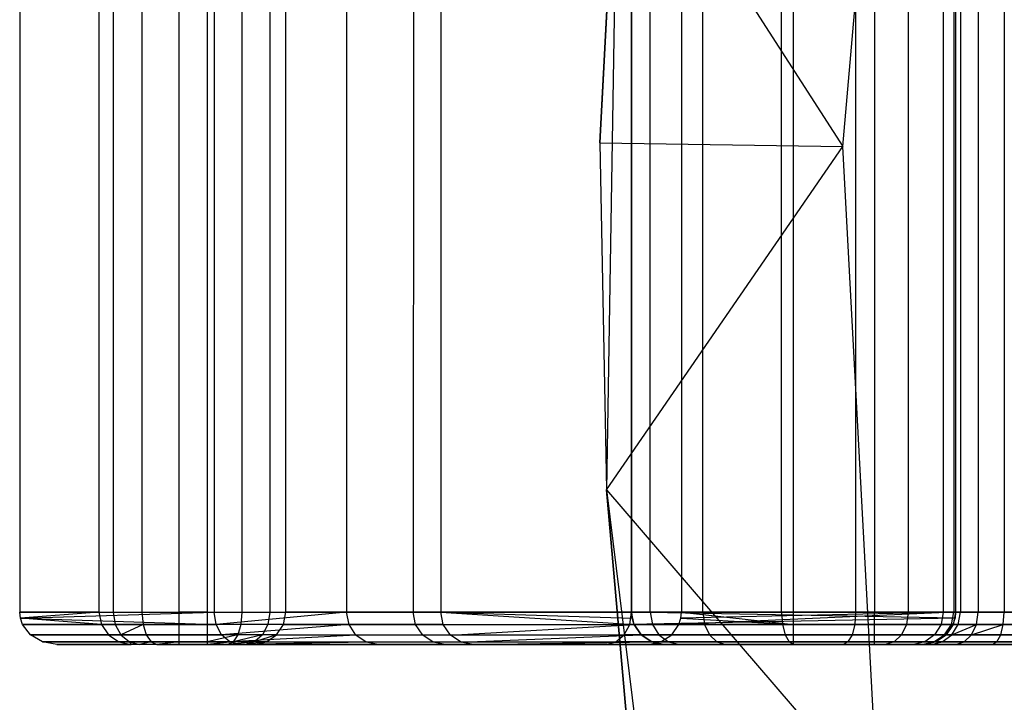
# Model space of a CAD drawing. Extents: x -3.43 to 3.43, y -2.81 to 3.33.
# Tile 5 of 36: x -3.43 to -2.82, y -0.04 to 0.38. Entities that reach past the tile are written whole.
import ezdxf

# ---------------------------------------------------------------- set-up
doc = ezdxf.new("R2010")
doc.units = 0
doc.header["$LTSCALE"] = 2.54
doc.layers.get('0').update_dxf_attribs({"color": 13, "linetype": 'CONTINUOUS'})

# ---------------------------------------------------------------- blocks, each defined once
blk = doc.blocks.new('MSR-DOWNLIGHT_PM_STL_4')
at = {"color": 0}
for p, q in [((-2.89304, 0.17882, 0.105), (-2.85804, 0.58469, 0.105)), ((-2.89304, 0.17882, 0.105), (-2.85804, 0.58469, 0.105)), ((-3.03207, 0.39525, 0.255), (-3.04302, 0.18125, 0.255)), ((-3.04302, 0.18125, 0.255), (-3.03207, 0.39525, 3.505)), ((-3.04302, 0.18125, 0.255), (-3.03207, 0.39525, 3.505)), ((-3.03207, 0.39525, 0.255), (-3.04302, 0.18125, 0.255)), ((-3.03207, 0.39525, 3.505), (-3.03901, -0.033, 3.505)), ((-3.03207, 0.39525, 3.505), (-3.03901, -0.033, 3.505)), ((-3.03207, 0.39525, 0.255), (-2.89304, 0.17882, 0.105)), ((-3.03207, 0.39525, 0.255), (-2.89304, 0.17882, 0.105)), ((-3.40119, 0.39151, 0.955), (-3.40119, -0.10849, 0.955)), ((-3.40119, 0.39151, 0.955), (-3.40119, -0.10849, 0.955)), ((-3.35226, 0.39151, 0.59821), (-3.35226, -0.10849, 0.59821)), ((-3.35226, 0.39151, 0.59821), (-3.35226, -0.10849, 0.59821)), ((-3.34357, 0.39151, 0.57617), (-3.34357, -0.10849, 0.57617)), ((-3.34357, 0.39151, 0.57617), (-3.34357, -0.10849, 0.57617)), ((-3.32573, 0.39151, 0.56061), (-3.32573, -0.10849, 0.56061)), ((-3.32573, 0.39151, 0.56061), (-3.32573, -0.10849, 0.56061)), ((-3.30272, -0.10849, 0.555), (-3.30272, 0.39151, 0.555)), ((-3.30272, -0.10849, 0.555), (-3.30272, 0.39151, 0.555)), ((-3.28546, 0.39151, 0.555), (-3.28546, -0.10849, 0.555)), ((-3.28546, 0.39151, 0.555), (-3.28546, -0.10849, 0.555)), ((-3.28119, 0.39151, 0.955), (-3.28119, -0.10849, 0.955)), ((-3.28119, 0.39151, 0.955), (-3.28119, -0.10849, 0.955)), ((-3.26404, 0.39151, 0.55982), (-3.26404, -0.10849, 0.55982)), ((-3.26404, 0.39151, 0.55982), (-3.26404, -0.10849, 0.55982)), ((-3.24675, 0.39151, 0.57335), (-3.24675, -0.10849, 0.57335)), ((-3.24675, 0.39151, 0.57335), (-3.24675, -0.10849, 0.57335)), ((-3.23692, -0.10849, 0.59298), (-3.23692, 0.39151, 0.59298)), ((-3.23692, -0.10849, 0.59298), (-3.23692, 0.39151, 0.59298)), ((-3.19937, 0.39151, 1.28537), (-3.19937, -0.10849, 1.28537)), ((-3.19937, 0.39151, 1.28537), (-3.19937, -0.10849, 1.28537)), ((-3.15812, 0.39151, 1.50284), (-3.15831, -0.10849, 1.50147)), ((-3.15812, 0.39151, 1.50284), (-3.15831, -0.10849, 1.50147)), ((-3.14122, 0.39151, 1.72076), (-3.14122, -0.10849, 1.72076)), ((-3.14122, 0.39151, 1.72076), (-3.14122, -0.10849, 1.72076)), ((-3.02346, -0.10849, 9.155), (-3.02346, 0.39151, 9.155)), ((-3.02346, -0.10849, 9.155), (-3.02346, 0.39151, 9.155)), ((-3.02342, -0.10849, 9.105), (-3.02342, 0.39151, 9.105)), ((-3.02342, 0.39151, 1.455), (-3.02342, -0.10849, 1.455)), ((-3.02342, 0.39151, 1.455), (-3.02342, -0.10849, 1.455)), ((-3.02342, -0.10849, 9.105), (-3.02342, 0.39151, 9.105)), ((-3.01205, -0.10849, 9.2124), (-3.01205, 0.39151, 9.2124)), ((-3.01205, -0.10849, 9.2124), (-3.01205, 0.39151, 9.2124)), ((-2.99268, 0.39151, 1.655), (-2.99268, -0.10849, 1.655)), ((-2.99268, 0.39151, 1.655), (-2.99268, -0.10849, 1.655)), ((-2.97953, -0.10849, 9.26107), (-2.97953, 0.39151, 9.26107)), ((-2.97953, -0.10849, 9.26107), (-2.97953, 0.39151, 9.26107)), ((-2.93087, -0.10849, 9.29358), (-2.93087, 0.39151, 9.29358)), ((-2.93087, -0.10849, 9.29358), (-2.93087, 0.39151, 9.29358)), ((-2.92342, -0.10849, 1.655), (-2.92342, 0.39151, 1.655)), ((-2.92342, -0.10849, 1.655), (-2.92342, 0.39151, 1.655)), ((-2.88516, 0.39151, 1.64739), (-2.88516, -0.10849, 1.64739)), ((-2.88516, 0.39151, 1.64739), (-2.88516, -0.10849, 1.64739)), ((-2.87346, 0.39151, 9.305), (-2.87346, -0.10849, 9.305)), ((-2.87346, 0.39151, 9.305), (-2.87346, -0.10849, 9.305)), ((-2.85271, 0.39151, 1.62571), (-2.85271, -0.10849, 1.62571)), ((-2.85271, 0.39151, 1.62571), (-2.85271, -0.10849, 1.62571)), ((-2.83104, 0.39151, 1.59327), (-2.83104, -0.10849, 1.59327)), ((-2.83104, 0.39151, 1.59327), (-2.83104, -0.10849, 1.59327)), ((-2.82454, 0.39151, 9.05614), (-2.82454, -0.10849, 9.05614)), ((-2.82454, 0.39151, 9.05614), (-2.82454, -0.10849, 9.05614)), ((-2.82342, 0.39151, 1.455), (-2.82342, -0.10849, 1.455)), ((-2.82342, 0.39151, 1.455), (-2.82342, -0.10849, 1.455)), ((-2.82342, 0.39151, 1.555), (-2.82342, -0.10849, 1.555)), ((-2.82342, 0.39151, 1.555), (-2.82342, -0.10849, 1.555)), ((-2.82041, 0.39151, 9.07492), (-2.82041, -0.10849, 9.07492)), ((-2.82041, 0.39151, 9.07492), (-2.82041, -0.10849, 9.07492)), ((-2.8095, 0.39151, 9.09075), (-2.8095, -0.10849, 9.09075)), ((-2.8095, 0.39151, 9.09075), (-2.8095, -0.10849, 9.09075)), ((-2.79342, 0.39151, 9.1013), (-2.79342, -0.10849, 9.1013)), ((-2.79342, 0.39151, 9.1013), (-2.79342, -0.10849, 9.1013)), ((-3.04302, 0.18125, 0.255), (-3.03901, -0.033, 3.505)), ((-3.04302, 0.18125, 0.255), (-3.03901, -0.033, 0.255)), ((-3.04302, 0.18125, 0.255), (-3.03901, -0.033, 3.505)), ((-3.04302, 0.18125, 0.255), (-3.03901, -0.033, 0.255)), ((-3.04302, 0.18125, 0.255), (-2.89304, 0.17882, 0.105)), ((-3.04302, 0.18125, 0.255), (-2.89304, 0.17882, 0.105)), ((-3.03901, -0.033, 0.255), (-2.89304, 0.17882, 0.105)), ((-3.03901, -0.033, 0.255), (-2.89304, 0.17882, 0.105)), ((-2.87121, -0.22797, 0.105), (-2.89304, 0.17882, 0.105)), ((-2.87121, -0.22797, 0.105), (-2.89304, 0.17882, 0.105)), ((-3.03901, -0.033, 3.505), (-2.98629, -0.45804, 3.505)), ((-3.03901, -0.033, 0.255), (-3.03901, -0.033, 3.505)), ((-3.03901, -0.033, 0.255), (-3.03901, -0.033, 3.505)), ((-3.03901, -0.033, 0.255), (-3.02007, -0.24644, 0.255)), ((-3.02007, -0.24644, 0.255), (-3.03901, -0.033, 3.505)), ((-3.02007, -0.24644, 0.255), (-3.03901, -0.033, 3.505)), ((-3.03901, -0.033, 3.505), (-2.98629, -0.45804, 3.505)), ((-3.03901, -0.033, 0.255), (-3.02007, -0.24644, 0.255)), ((-3.03901, -0.033, 0.255), (-2.87121, -0.22797, 0.105)), ((-3.03901, -0.033, 0.255), (-2.87121, -0.22797, 0.105)), ((-3.40119, -0.10849, 0.955), (-3.28119, -0.10849, 0.955)), ((-3.35226, -0.10849, 0.59821), (-3.40119, -0.10849, 0.955)), ((-3.35226, -0.10849, 0.59821), (-3.40119, -0.10849, 0.955)), ((-3.40075, -0.11239, 0.95462), (-3.40119, -0.10849, 0.955)), ((-3.40119, -0.10849, 0.955), (-3.28119, -0.10849, 0.955)), ((-3.40075, -0.11239, 0.95462), (-3.40119, -0.10849, 0.955)), ((-3.35226, -0.10849, 0.59821), (-3.40075, -0.11239, 0.95462)), ((-3.35226, -0.10849, 0.59821), (-3.40075, -0.11239, 0.95462)), ((-3.40075, -0.11239, 0.95462), (-3.28119, -0.10849, 0.955)), ((-3.40075, -0.11239, 0.95462), (-3.28119, -0.10849, 0.955)), ((-3.35226, -0.10849, 0.59821), (-3.35075, -0.11614, 0.59841)), ((-3.35226, -0.10849, 0.59821), (-3.34357, -0.10849, 0.57617)), ((-3.35226, -0.10849, 0.59821), (-3.35075, -0.11614, 0.59841)), ((-3.35226, -0.10849, 0.59821), (-3.34357, -0.10849, 0.57617)), ((-3.34357, -0.10849, 0.57617), (-3.34233, -0.11614, 0.57705)), ((-3.34357, -0.10849, 0.57617), (-3.32573, -0.10849, 0.56061)), ((-3.34357, -0.10849, 0.57617), (-3.34233, -0.11614, 0.57705)), ((-3.34357, -0.10849, 0.57617), (-3.32573, -0.10849, 0.56061)), ((-3.32573, -0.10849, 0.56061), (-3.32503, -0.11614, 0.56196)), ((-3.32573, -0.10849, 0.56061), (-3.30272, -0.10849, 0.555)), ((-3.32573, -0.10849, 0.56061), (-3.32503, -0.11614, 0.56196)), ((-3.32573, -0.10849, 0.56061), (-3.30272, -0.10849, 0.555)), ((-3.28546, -0.10849, 0.555), (-3.30272, -0.10849, 0.555)), ((-3.30272, -0.11614, 0.55652), (-3.30272, -0.10849, 0.555)), ((-3.28546, -0.10849, 0.555), (-3.30272, -0.10849, 0.555)), ((-3.30272, -0.11614, 0.55652), (-3.30272, -0.10849, 0.555)), ((-3.28546, -0.10849, 0.555), (-3.28546, -0.11614, 0.55652)), ((-3.28546, -0.10849, 0.555), (-3.26404, -0.10849, 0.55982)), ((-3.28546, -0.10849, 0.555), (-3.28546, -0.11614, 0.55652)), ((-3.28546, -0.10849, 0.555), (-3.26404, -0.10849, 0.55982)), ((-3.28119, -0.10849, 0.955), (-3.19937, -0.10849, 1.28537)), ((-3.28, -0.11614, 0.95348), (-3.28119, -0.10849, 0.955)), ((-3.28119, -0.10849, 0.955), (-3.19937, -0.10849, 1.28537)), ((-3.28, -0.11614, 0.95348), (-3.28119, -0.10849, 0.955)), ((-3.19937, -0.10849, 1.28537), (-3.28, -0.11614, 0.95348)), ((-3.19937, -0.10849, 1.28537), (-3.28, -0.11614, 0.95348)), ((-3.26404, -0.10849, 0.55982), (-3.26469, -0.11614, 0.5612)), ((-3.26404, -0.10849, 0.55982), (-3.26469, -0.11614, 0.5612)), ((-3.26404, -0.10849, 0.55982), (-3.24675, -0.10849, 0.57335)), ((-3.26404, -0.10849, 0.55982), (-3.24675, -0.10849, 0.57335)), ((-3.24675, -0.10849, 0.57335), (-3.24793, -0.11614, 0.57431)), ((-3.24675, -0.10849, 0.57335), (-3.24793, -0.11614, 0.57431)), ((-3.24675, -0.10849, 0.57335), (-3.23692, -0.10849, 0.59298)), ((-3.24675, -0.10849, 0.57335), (-3.23692, -0.10849, 0.59298)), ((-3.2384, -0.11614, 0.59335), (-3.23692, -0.10849, 0.59298)), ((-3.2384, -0.11614, 0.59335), (-3.23692, -0.10849, 0.59298)), ((-3.02342, -0.10849, 1.455), (-3.23692, -0.10849, 0.59298)), ((-3.02342, -0.10849, 1.455), (-3.23692, -0.10849, 0.59298)), ((-3.19937, -0.10849, 1.28537), (-3.15831, -0.10849, 1.50147)), ((-3.19787, -0.11619, 1.285), (-3.19937, -0.10849, 1.28537)), ((-3.19937, -0.10849, 1.28537), (-3.15831, -0.10849, 1.50147)), ((-3.19787, -0.11619, 1.285), (-3.19937, -0.10849, 1.28537)), ((-3.15831, -0.10849, 1.50147), (-3.14122, -0.10849, 1.72076)), ((-3.15678, -0.11619, 1.50126), (-3.15831, -0.10849, 1.50147)), ((-3.15831, -0.10849, 1.50147), (-3.14122, -0.10849, 1.72076)), ((-3.15678, -0.11619, 1.50126), (-3.15831, -0.10849, 1.50147)), ((-3.14122, -0.10849, 1.72076), (-3.02342, -0.10849, 9.105)), ((-3.13968, -0.11619, 1.72073), (-3.14122, -0.10849, 1.72076)), ((-3.14122, -0.10849, 1.72076), (-3.02342, -0.10849, 9.105)), ((-3.14122, -0.10849, 1.72076), (-3.02303, -0.11239, 9.10538)), ((-3.14122, -0.10849, 1.72076), (-3.02303, -0.11239, 9.10538)), ((-3.14122, -0.10849, 1.72076), (-3.02188, -0.11614, 9.10652)), ((-3.13968, -0.11619, 1.72073), (-3.14122, -0.10849, 1.72076)), ((-3.14122, -0.10849, 1.72076), (-3.02188, -0.11614, 9.10652)), ((-3.02462, -0.11614, 1.45652), (-3.02342, -0.10849, 1.455)), ((-3.02462, -0.11614, 1.45652), (-3.02342, -0.10849, 1.455)), ((-3.02342, -0.10849, 9.105), (-3.02346, -0.10849, 9.155)), ((-3.02346, -0.10849, 9.155), (-3.01205, -0.10849, 9.2124)), ((-3.02194, -0.11614, 9.155), (-3.02346, -0.10849, 9.155)), ((-3.02346, -0.10849, 9.155), (-3.02303, -0.11239, 9.10538)), ((-3.02346, -0.10849, 9.155), (-3.02303, -0.11239, 9.10538)), ((-3.02342, -0.10849, 9.105), (-3.02346, -0.10849, 9.155)), ((-3.02346, -0.10849, 9.155), (-3.01205, -0.10849, 9.2124)), ((-3.02194, -0.11614, 9.155), (-3.02346, -0.10849, 9.155)), ((-2.82342, -0.10849, 1.455), (-3.02342, -0.10849, 1.455)), ((-2.82342, -0.10849, 1.455), (-3.02342, -0.10849, 1.455)), ((-2.82381, -0.11239, 1.45538), (-3.02342, -0.10849, 1.455)), ((-2.82381, -0.11239, 1.45538), (-3.02342, -0.10849, 1.455)), ((-3.02303, -0.11239, 9.10538), (-3.02342, -0.10849, 9.105)), ((-3.02303, -0.11239, 9.10538), (-3.02342, -0.10849, 9.105)), ((-3.01205, -0.10849, 9.2124), (-2.97953, -0.10849, 9.26107)), ((-3.01205, -0.10849, 9.2124), (-2.97953, -0.10849, 9.26107)), ((-3.01205, -0.10849, 9.2124), (-3.01064, -0.11614, 9.21182)), ((-3.01205, -0.10849, 9.2124), (-3.01064, -0.11614, 9.21182)), ((-2.82454, -0.10849, 9.05614), (-2.99424, -0.11614, 1.65348)), ((-2.82454, -0.10849, 9.05614), (-2.99424, -0.11614, 1.65348)), ((-2.99307, -0.11239, 1.65462), (-2.99268, -0.10849, 1.655)), ((-2.82454, -0.10849, 9.05614), (-2.99307, -0.11239, 1.65462)), ((-2.82454, -0.10849, 9.05614), (-2.99307, -0.11239, 1.65462)), ((-2.99307, -0.11239, 1.65462), (-2.99268, -0.10849, 1.655)), ((-2.99268, -0.10849, 1.655), (-2.92342, -0.10849, 1.655)), ((-2.82454, -0.10849, 9.05614), (-2.99268, -0.10849, 1.655)), ((-2.82454, -0.10849, 9.05614), (-2.99268, -0.10849, 1.655)), ((-2.99268, -0.10849, 1.655), (-2.92342, -0.10849, 1.655)), ((-2.99268, -0.10849, 1.655), (-2.92342, -0.11614, 1.65348)), ((-2.99268, -0.10849, 1.655), (-2.92342, -0.11614, 1.65348)), ((-2.97953, -0.10849, 9.26107), (-2.93087, -0.10849, 9.29358)), ((-2.97953, -0.10849, 9.26107), (-2.93087, -0.10849, 9.29358)), ((-2.97953, -0.10849, 9.26107), (-2.97845, -0.11614, 9.25999)), ((-2.97953, -0.10849, 9.26107), (-2.97845, -0.11614, 9.25999)), ((-2.93087, -0.10849, 9.29358), (-2.87346, -0.10849, 9.305)), ((-2.93087, -0.10849, 9.29358), (-2.87346, -0.10849, 9.305)), ((-2.93087, -0.10849, 9.29358), (-2.93028, -0.11614, 9.29218)), ((-2.93087, -0.10849, 9.29358), (-2.93028, -0.11614, 9.29218)), ((-2.92342, -0.11614, 1.65348), (-2.92342, -0.10849, 1.655)), ((-2.88516, -0.10849, 1.64739), (-2.92342, -0.10849, 1.655)), ((-2.92342, -0.11614, 1.65348), (-2.92342, -0.10849, 1.655)), ((-2.88516, -0.10849, 1.64739), (-2.92342, -0.10849, 1.655)), ((-2.88516, -0.10849, 1.64739), (-2.88574, -0.11614, 1.64598)), ((-2.88516, -0.10849, 1.64739), (-2.88574, -0.11614, 1.64598)), ((-2.85271, -0.10849, 1.62571), (-2.88516, -0.10849, 1.64739)), ((-2.85271, -0.10849, 1.62571), (-2.88516, -0.10849, 1.64739)), ((-2.87346, -0.10849, 9.305), (-2.58079, -0.10849, 9.305)), ((-2.87346, -0.11614, 9.30348), (-2.87346, -0.10849, 9.305)), ((-2.87346, -0.10849, 9.305), (-2.58079, -0.10849, 9.305)), ((-2.87346, -0.11614, 9.30348), (-2.87346, -0.10849, 9.305)), ((-2.85271, -0.10849, 1.62571), (-2.85379, -0.11614, 1.62463)), ((-2.85271, -0.10849, 1.62571), (-2.85379, -0.11614, 1.62463)), ((-2.83104, -0.10849, 1.59327), (-2.85271, -0.10849, 1.62571)), ((-2.83104, -0.10849, 1.59327), (-2.85271, -0.10849, 1.62571)), ((-2.83104, -0.10849, 1.59327), (-2.83244, -0.11614, 1.59269)), ((-2.83104, -0.10849, 1.59327), (-2.83244, -0.11614, 1.59269)), ((-2.82342, -0.10849, 1.555), (-2.83104, -0.10849, 1.59327)), ((-2.82342, -0.10849, 1.555), (-2.83104, -0.10849, 1.59327)), ((-2.82606, -0.11614, 9.05617), (-2.82454, -0.10849, 9.05614)), ((-2.82606, -0.11614, 9.05617), (-2.82454, -0.10849, 9.05614)), ((-2.82342, -0.10849, 1.555), (-2.82495, -0.11614, 1.555)), ((-2.82342, -0.10849, 1.555), (-2.82495, -0.11614, 1.555)), ((-2.82041, -0.10849, 9.07492), (-2.82454, -0.10849, 9.05614)), ((-2.82041, -0.10849, 9.07492), (-2.82454, -0.10849, 9.05614)), ((-2.82342, -0.10849, 1.555), (-2.82381, -0.11239, 1.45538)), ((-2.82381, -0.11239, 1.45538), (-2.82342, -0.10849, 1.455)), ((-2.82342, -0.10849, 1.555), (-2.82381, -0.11239, 1.45538)), ((-2.82381, -0.11239, 1.45538), (-2.82342, -0.10849, 1.455)), ((-2.82342, -0.10849, 1.555), (-2.82342, -0.10849, 1.455)), ((-2.82342, -0.10849, 1.555), (-2.82342, -0.10849, 1.455)), ((-2.82181, -0.11614, 9.07552), (-2.82041, -0.10849, 9.07492)), ((-2.82181, -0.11614, 9.07552), (-2.82041, -0.10849, 9.07492)), ((-2.8095, -0.10849, 9.09075), (-2.82041, -0.10849, 9.07492)), ((-2.8095, -0.10849, 9.09075), (-2.82041, -0.10849, 9.07492)), ((-2.81056, -0.11614, 9.09184), (-2.8095, -0.10849, 9.09075)), ((-2.81056, -0.11614, 9.09184), (-2.8095, -0.10849, 9.09075)), ((-2.79342, -0.10849, 9.1013), (-2.8095, -0.10849, 9.09075)), ((-2.79342, -0.10849, 9.1013), (-2.8095, -0.10849, 9.09075)), ((-2.79399, -0.11614, 9.10271), (-2.79342, -0.10849, 9.1013)), ((-2.79399, -0.11614, 9.10271), (-2.79342, -0.10849, 9.1013)), ((-2.77455, -0.10849, 9.105), (-2.79342, -0.10849, 9.1013)), ((-2.77455, -0.10849, 9.105), (-2.79342, -0.10849, 9.1013)), ((-3.35075, -0.11614, 0.59841), (-3.40075, -0.11239, 0.95462)), ((-3.35075, -0.11614, 0.59841), (-3.40075, -0.11239, 0.95462)), ((-3.39944, -0.11614, 0.95348), (-3.40075, -0.11239, 0.95462)), ((-3.40075, -0.11239, 0.95462), (-3.28, -0.11614, 0.95348)), ((-3.39944, -0.11614, 0.95348), (-3.40075, -0.11239, 0.95462)), ((-3.40075, -0.11239, 0.95462), (-3.28, -0.11614, 0.95348)), ((-2.82381, -0.11239, 1.45538), (-3.02462, -0.11614, 1.45652)), ((-2.82381, -0.11239, 1.45538), (-3.02462, -0.11614, 1.45652)), ((-3.02188, -0.11614, 9.10652), (-3.02303, -0.11239, 9.10538)), ((-3.02194, -0.11614, 9.155), (-3.02303, -0.11239, 9.10538)), ((-3.02188, -0.11614, 9.10652), (-3.02303, -0.11239, 9.10538)), ((-3.02194, -0.11614, 9.155), (-3.02303, -0.11239, 9.10538)), ((-2.99424, -0.11614, 1.65348), (-2.99307, -0.11239, 1.65462)), ((-2.99424, -0.11614, 1.65348), (-2.99307, -0.11239, 1.65462)), ((-2.99307, -0.11239, 1.65462), (-2.92342, -0.11614, 1.65348)), ((-2.99307, -0.11239, 1.65462), (-2.92342, -0.11614, 1.65348)), ((-2.82495, -0.11614, 1.555), (-2.82381, -0.11239, 1.45538)), ((-2.82495, -0.11614, 1.555), (-2.82381, -0.11239, 1.45538)), ((-2.82495, -0.11614, 1.45652), (-2.82381, -0.11239, 1.45538)), ((-2.82495, -0.11614, 1.45652), (-2.82381, -0.11239, 1.45538)), ((-3.35075, -0.11614, 0.59841), (-3.39944, -0.11614, 0.95348)), ((-3.39447, -0.12263, 0.94914), (-3.39944, -0.11614, 0.95348)), ((-3.35075, -0.11614, 0.59841), (-3.39944, -0.11614, 0.95348)), ((-3.39944, -0.11614, 0.95348), (-3.28, -0.11614, 0.95348)), ((-3.39447, -0.12263, 0.94914), (-3.39944, -0.11614, 0.95348)), ((-3.39944, -0.11614, 0.95348), (-3.28, -0.11614, 0.95348)), ((-3.35075, -0.11614, 0.59841), (-3.34645, -0.12263, 0.599)), ((-3.34233, -0.11614, 0.57705), (-3.35075, -0.11614, 0.59841)), ((-3.34233, -0.11614, 0.57705), (-3.35075, -0.11614, 0.59841)), ((-3.35075, -0.11614, 0.59841), (-3.34645, -0.12263, 0.599)), ((-3.34233, -0.11614, 0.57705), (-3.33879, -0.12263, 0.57955)), ((-3.32503, -0.11614, 0.56196), (-3.34233, -0.11614, 0.57705)), ((-3.32503, -0.11614, 0.56196), (-3.34233, -0.11614, 0.57705)), ((-3.34233, -0.11614, 0.57705), (-3.33879, -0.12263, 0.57955)), ((-3.32503, -0.11614, 0.56196), (-3.33879, -0.12263, 0.57955)), ((-3.30272, -0.11614, 0.55652), (-3.32503, -0.11614, 0.56196)), ((-3.30272, -0.11614, 0.55652), (-3.32503, -0.11614, 0.56196)), ((-3.32503, -0.11614, 0.56196), (-3.32303, -0.12263, 0.56581)), ((-3.28546, -0.11614, 0.55652), (-3.30272, -0.11614, 0.55652)), ((-3.30272, -0.12263, 0.56086), (-3.30272, -0.11614, 0.55652)), ((-3.28546, -0.11614, 0.55652), (-3.30272, -0.11614, 0.55652)), ((-3.30272, -0.12263, 0.56086), (-3.30272, -0.11614, 0.55652)), ((-3.28546, -0.11614, 0.55652), (-3.28546, -0.12263, 0.56086)), ((-3.26469, -0.11614, 0.5612), (-3.28546, -0.11614, 0.55652)), ((-3.26469, -0.11614, 0.5612), (-3.28546, -0.11614, 0.55652)), ((-3.28546, -0.11614, 0.55652), (-3.28546, -0.12263, 0.56086)), ((-3.2766, -0.12263, 0.94914), (-3.28, -0.11614, 0.95348)), ((-3.19787, -0.11619, 1.285), (-3.28, -0.11614, 0.95348)), ((-3.2766, -0.12263, 0.94914), (-3.28, -0.11614, 0.95348)), ((-3.19787, -0.11619, 1.285), (-3.28, -0.11614, 0.95348)), ((-3.19787, -0.11619, 1.285), (-3.2766, -0.12263, 0.94914)), ((-3.19787, -0.11619, 1.285), (-3.2766, -0.12263, 0.94914)), ((-3.26469, -0.11614, 0.5612), (-3.26655, -0.12263, 0.56511)), ((-3.24793, -0.11614, 0.57431), (-3.26469, -0.11614, 0.5612)), ((-3.24793, -0.11614, 0.57431), (-3.25129, -0.12263, 0.57706)), ((-3.2384, -0.11614, 0.59335), (-3.24793, -0.11614, 0.57431)), ((-3.2384, -0.11614, 0.59335), (-3.24793, -0.11614, 0.57431)), ((-3.24261, -0.12263, 0.59439), (-3.2384, -0.11614, 0.59335)), ((-3.24261, -0.12263, 0.59439), (-3.2384, -0.11614, 0.59335)), ((-3.2384, -0.11614, 0.59335), (-3.02462, -0.11614, 1.45652)), ((-3.2384, -0.11614, 0.59335), (-3.02462, -0.11614, 1.45652)), ((-3.19361, -0.1227, 1.28395), (-3.19787, -0.11619, 1.285)), ((-3.15678, -0.11619, 1.50126), (-3.19787, -0.11619, 1.285)), ((-3.19361, -0.1227, 1.28395), (-3.19787, -0.11619, 1.285)), ((-3.15678, -0.11619, 1.50126), (-3.19787, -0.11619, 1.285)), ((-3.15243, -0.1227, 1.50068), (-3.15678, -0.11619, 1.50126)), ((-3.13968, -0.11619, 1.72073), (-3.15678, -0.11619, 1.50126)), ((-3.15243, -0.1227, 1.50068), (-3.15678, -0.11619, 1.50126)), ((-3.13968, -0.11619, 1.72073), (-3.15678, -0.11619, 1.50126)), ((-3.13968, -0.11619, 1.72073), (-3.02188, -0.11614, 9.10652)), ((-3.13968, -0.11619, 1.72073), (-3.02188, -0.11614, 9.10652)), ((-3.1353, -0.1227, 1.72063), (-3.13968, -0.11619, 1.72073)), ((-3.1353, -0.1227, 1.72063), (-3.13968, -0.11619, 1.72073)), ((-3.1353, -0.1227, 1.72063), (-3.02188, -0.11614, 9.10652)), ((-3.1353, -0.1227, 1.72063), (-3.02188, -0.11614, 9.10652)), ((-3.02801, -0.12263, 1.46086), (-3.02462, -0.11614, 1.45652)), ((-3.02801, -0.12263, 1.46086), (-3.02462, -0.11614, 1.45652)), ((-2.82495, -0.11614, 1.45652), (-3.02462, -0.11614, 1.45652)), ((-2.82495, -0.11614, 1.45652), (-3.02462, -0.11614, 1.45652)), ((-3.01761, -0.12263, 9.155), (-3.02194, -0.11614, 9.155)), ((-3.02194, -0.11614, 9.155), (-3.01747, -0.12263, 9.11086)), ((-3.02194, -0.11614, 9.155), (-3.01747, -0.12263, 9.11086)), ((-3.02194, -0.11614, 9.155), (-3.02188, -0.11614, 9.10652)), ((-3.02194, -0.11614, 9.155), (-3.02188, -0.11614, 9.10652)), ((-3.02194, -0.11614, 9.155), (-3.01064, -0.11614, 9.21182)), ((-3.02194, -0.11614, 9.155), (-3.01064, -0.11614, 9.21182)), ((-3.01761, -0.12263, 9.155), (-3.02194, -0.11614, 9.155)), ((-3.01747, -0.12263, 9.11086), (-3.02188, -0.11614, 9.10652)), ((-3.01747, -0.12263, 9.11086), (-3.02188, -0.11614, 9.10652)), ((-3.01064, -0.11614, 9.21182), (-2.97845, -0.11614, 9.25999)), ((-3.01064, -0.11614, 9.21182), (-2.97845, -0.11614, 9.25999)), ((-3.01064, -0.11614, 9.21182), (-3.00663, -0.12263, 9.21016)), ((-3.01064, -0.11614, 9.21182), (-3.00663, -0.12263, 9.21016)), ((-2.99867, -0.12263, 1.64914), (-2.99424, -0.11614, 1.65348)), ((-2.99867, -0.12263, 1.64914), (-2.99424, -0.11614, 1.65348)), ((-2.82606, -0.11614, 9.05617), (-2.99424, -0.11614, 1.65348)), ((-2.82606, -0.11614, 9.05617), (-2.99424, -0.11614, 1.65348)), ((-2.92342, -0.11614, 1.65348), (-2.99424, -0.11614, 1.65348)), ((-2.92342, -0.11614, 1.65348), (-2.99424, -0.11614, 1.65348)), ((-2.97845, -0.11614, 9.25999), (-2.93028, -0.11614, 9.29218)), ((-2.97845, -0.11614, 9.25999), (-2.93028, -0.11614, 9.29218)), ((-2.97845, -0.11614, 9.25999), (-2.97539, -0.12263, 9.25692)), ((-2.97845, -0.11614, 9.25999), (-2.97539, -0.12263, 9.25692)), ((-2.93028, -0.11614, 9.29218), (-2.87346, -0.11614, 9.30348)), ((-2.93028, -0.11614, 9.29218), (-2.87346, -0.11614, 9.30348)), ((-2.93028, -0.11614, 9.29218), (-2.92862, -0.12263, 9.28817)), ((-2.93028, -0.11614, 9.29218), (-2.92862, -0.12263, 9.28817)), ((-2.92342, -0.12263, 1.64914), (-2.92342, -0.11614, 1.65348)), ((-2.92342, -0.11614, 1.65348), (-2.88574, -0.11614, 1.64598)), ((-2.92342, -0.11614, 1.65348), (-2.88574, -0.11614, 1.64598)), ((-2.92342, -0.12263, 1.64914), (-2.92342, -0.11614, 1.65348)), ((-2.88574, -0.11614, 1.64598), (-2.8874, -0.12263, 1.64198)), ((-2.88574, -0.11614, 1.64598), (-2.8874, -0.12263, 1.64198)), ((-2.88574, -0.11614, 1.64598), (-2.85379, -0.11614, 1.62463)), ((-2.88574, -0.11614, 1.64598), (-2.85379, -0.11614, 1.62463)), ((-2.87346, -0.12263, 9.29914), (-2.87346, -0.11614, 9.30348)), ((-2.58079, -0.11614, 9.30348), (-2.87346, -0.11614, 9.30348)), ((-2.87346, -0.12263, 9.29914), (-2.87346, -0.11614, 9.30348)), ((-2.58079, -0.11614, 9.30348), (-2.87346, -0.11614, 9.30348)), ((-2.85379, -0.11614, 1.62463), (-2.85686, -0.12263, 1.62157)), ((-2.85379, -0.11614, 1.62463), (-2.85686, -0.12263, 1.62157)), ((-2.85379, -0.11614, 1.62463), (-2.83244, -0.11614, 1.59269)), ((-2.85379, -0.11614, 1.62463), (-2.83244, -0.11614, 1.59269)), ((-2.83244, -0.11614, 1.59269), (-2.83645, -0.12263, 1.59103)), ((-2.83244, -0.11614, 1.59269), (-2.83645, -0.12263, 1.59103)), ((-2.83244, -0.11614, 1.59269), (-2.82495, -0.11614, 1.555)), ((-2.83244, -0.11614, 1.59269), (-2.82495, -0.11614, 1.555)), ((-2.83039, -0.12263, 9.05627), (-2.82606, -0.11614, 9.05617)), ((-2.83039, -0.12263, 9.05627), (-2.82606, -0.11614, 9.05617)), ((-2.82495, -0.11614, 1.555), (-2.82928, -0.12263, 1.555)), ((-2.82928, -0.12263, 1.46086), (-2.82495, -0.11614, 1.45652)), ((-2.82928, -0.12263, 1.46086), (-2.82495, -0.11614, 1.45652)), ((-2.82495, -0.11614, 1.555), (-2.82928, -0.12263, 1.555)), ((-2.82606, -0.11614, 9.05617), (-2.82181, -0.11614, 9.07552)), ((-2.82606, -0.11614, 9.05617), (-2.82181, -0.11614, 9.07552)), ((-2.82578, -0.12263, 9.07725), (-2.81056, -0.11614, 9.09184)), ((-2.82578, -0.12263, 9.07725), (-2.82181, -0.11614, 9.07552)), ((-2.82495, -0.11614, 1.555), (-2.82495, -0.11614, 1.45652)), ((-2.82495, -0.11614, 1.555), (-2.82495, -0.11614, 1.45652)), ((-2.82181, -0.11614, 9.07552), (-2.81056, -0.11614, 9.09184)), ((-2.81359, -0.12263, 9.09494), (-2.79399, -0.11614, 9.10271)), ((-2.81359, -0.12263, 9.09494), (-2.81056, -0.11614, 9.09184)), ((-2.81056, -0.11614, 9.09184), (-2.79399, -0.11614, 9.10271)), ((-2.79563, -0.12263, 9.10673), (-2.79399, -0.11614, 9.10271)), ((-2.79563, -0.12263, 9.10673), (-2.79399, -0.11614, 9.10271)), ((-2.79399, -0.11614, 9.10271), (-2.77455, -0.11614, 9.10652)), ((-2.79399, -0.11614, 9.10271), (-2.77455, -0.11614, 9.10652)), ((-3.34645, -0.12263, 0.599), (-3.39447, -0.12263, 0.94914)), ((-3.38703, -0.12697, 0.94265), (-3.39447, -0.12263, 0.94914)), ((-3.34645, -0.12263, 0.599), (-3.39447, -0.12263, 0.94914)), ((-3.39447, -0.12263, 0.94914), (-3.2766, -0.12263, 0.94914)), ((-3.38703, -0.12697, 0.94265), (-3.39447, -0.12263, 0.94914)), ((-3.39447, -0.12263, 0.94914), (-3.2766, -0.12263, 0.94914)), ((-3.34002, -0.12697, 0.59988), (-3.38703, -0.12697, 0.94265)), ((-3.37826, -0.12849, 0.935), (-3.38703, -0.12697, 0.94265)), ((-3.34002, -0.12697, 0.59988), (-3.38703, -0.12697, 0.94265)), ((-3.38703, -0.12697, 0.94265), (-3.27153, -0.12697, 0.94265)), ((-3.37826, -0.12849, 0.935), (-3.38703, -0.12697, 0.94265)), ((-3.38703, -0.12697, 0.94265), (-3.27153, -0.12697, 0.94265)), ((-3.34645, -0.12263, 0.599), (-3.34002, -0.12697, 0.59988)), ((-3.33879, -0.12263, 0.57955), (-3.34645, -0.12263, 0.599)), ((-3.33879, -0.12263, 0.57955), (-3.34645, -0.12263, 0.599)), ((-3.34645, -0.12263, 0.599), (-3.34002, -0.12697, 0.59988)), ((-3.34002, -0.12697, 0.59988), (-3.33244, -0.12849, 0.60092)), ((-3.33349, -0.12697, 0.58329), (-3.34002, -0.12697, 0.59988)), ((-3.33349, -0.12697, 0.58329), (-3.34002, -0.12697, 0.59988)), ((-3.34002, -0.12697, 0.59988), (-3.33244, -0.12849, 0.60092)), ((-3.33879, -0.12263, 0.57955), (-3.33349, -0.12697, 0.58329)), ((-3.32303, -0.12263, 0.56581), (-3.33879, -0.12263, 0.57955)), ((-3.33879, -0.12263, 0.57955), (-3.33349, -0.12697, 0.58329)), ((-3.33349, -0.12697, 0.58329), (-3.33244, -0.12849, 0.60092)), ((-3.32005, -0.12697, 0.57157), (-3.33349, -0.12697, 0.58329)), ((-3.32005, -0.12697, 0.57157), (-3.33349, -0.12697, 0.58329)), ((-3.33349, -0.12697, 0.58329), (-3.32723, -0.12849, 0.5877)), ((-3.32005, -0.12697, 0.57157), (-3.32723, -0.12849, 0.5877)), ((-3.32303, -0.12263, 0.56581), (-3.32005, -0.12697, 0.57157)), ((-3.30272, -0.12263, 0.56086), (-3.32303, -0.12263, 0.56581)), ((-3.30272, -0.12263, 0.56086), (-3.32303, -0.12263, 0.56581)), ((-3.32303, -0.12263, 0.56581), (-3.32005, -0.12697, 0.57157)), ((-3.30272, -0.12697, 0.56735), (-3.32005, -0.12697, 0.57157)), ((-3.30272, -0.12697, 0.56735), (-3.32005, -0.12697, 0.57157)), ((-3.32005, -0.12697, 0.57157), (-3.31652, -0.12849, 0.57836)), ((-3.30272, -0.12697, 0.56735), (-3.31652, -0.12849, 0.57836)), ((-3.28546, -0.12263, 0.56086), (-3.30272, -0.12263, 0.56086)), ((-3.30272, -0.12697, 0.56735), (-3.30272, -0.12263, 0.56086)), ((-3.28546, -0.12263, 0.56086), (-3.30272, -0.12263, 0.56086)), ((-3.30272, -0.12697, 0.56735), (-3.30272, -0.12263, 0.56086)), ((-3.28546, -0.12697, 0.56735), (-3.30272, -0.12697, 0.56735)), ((-3.30272, -0.12849, 0.575), (-3.30272, -0.12697, 0.56735)), ((-3.28546, -0.12697, 0.56735), (-3.30272, -0.12697, 0.56735)), ((-3.28546, -0.12263, 0.56086), (-3.28546, -0.12697, 0.56735)), ((-3.26655, -0.12263, 0.56511), (-3.28546, -0.12263, 0.56086)), ((-3.26655, -0.12263, 0.56511), (-3.28546, -0.12263, 0.56086)), ((-3.26655, -0.12263, 0.56511), (-3.28546, -0.12697, 0.56735)), ((-3.28546, -0.12263, 0.56086), (-3.28546, -0.12697, 0.56735)), ((-3.28546, -0.12697, 0.56735), (-3.28546, -0.12849, 0.575)), ((-3.26933, -0.12697, 0.57098), (-3.28546, -0.12697, 0.56735)), ((-3.26933, -0.12697, 0.57098), (-3.28546, -0.12849, 0.575)), ((-3.28546, -0.12697, 0.56735), (-3.28546, -0.12849, 0.575)), ((-3.27153, -0.12697, 0.94265), (-3.2766, -0.12263, 0.94914)), ((-3.19361, -0.1227, 1.28395), (-3.2766, -0.12263, 0.94914)), ((-3.27153, -0.12697, 0.94265), (-3.2766, -0.12263, 0.94914)), ((-3.19361, -0.1227, 1.28395), (-3.2766, -0.12263, 0.94914)), ((-3.25631, -0.12697, 0.58116), (-3.27261, -0.12849, 0.57789)), ((-3.26933, -0.12697, 0.57098), (-3.27261, -0.12849, 0.57789)), ((-3.19361, -0.1227, 1.28395), (-3.27153, -0.12697, 0.94265)), ((-3.19361, -0.1227, 1.28395), (-3.27153, -0.12697, 0.94265)), ((-3.26554, -0.12849, 0.935), (-3.27153, -0.12697, 0.94265)), ((-3.18725, -0.12702, 1.28237), (-3.27153, -0.12697, 0.94265)), ((-3.26554, -0.12849, 0.935), (-3.27153, -0.12697, 0.94265)), ((-3.18725, -0.12702, 1.28237), (-3.27153, -0.12697, 0.94265)), ((-3.25129, -0.12263, 0.57706), (-3.26933, -0.12697, 0.57098)), ((-3.26655, -0.12263, 0.56511), (-3.26933, -0.12697, 0.57098)), ((-3.25631, -0.12697, 0.58116), (-3.26933, -0.12697, 0.57098)), ((-3.25129, -0.12263, 0.57706), (-3.26655, -0.12263, 0.56511)), ((-3.18725, -0.12702, 1.28237), (-3.26554, -0.12849, 0.935)), ((-3.18725, -0.12702, 1.28237), (-3.26554, -0.12849, 0.935)), ((-3.24891, -0.12697, 0.59595), (-3.26223, -0.12849, 0.58601)), ((-3.25631, -0.12697, 0.58116), (-3.26223, -0.12849, 0.58601)), ((-3.25634, -0.12849, 0.59779), (-3.24891, -0.12697, 0.59595)), ((-3.24261, -0.12263, 0.59439), (-3.25631, -0.12697, 0.58116)), ((-3.25129, -0.12263, 0.57706), (-3.25631, -0.12697, 0.58116)), ((-3.24891, -0.12697, 0.59595), (-3.25631, -0.12697, 0.58116)), ((-3.24261, -0.12263, 0.59439), (-3.25129, -0.12263, 0.57706)), ((-3.24261, -0.12263, 0.59439), (-3.25129, -0.12263, 0.57706)), ((-3.24891, -0.12697, 0.59595), (-3.24261, -0.12263, 0.59439)), ((-3.24891, -0.12697, 0.59595), (-3.03309, -0.12697, 1.46735)), ((-3.24891, -0.12697, 0.59595), (-3.03309, -0.12697, 1.46735)), ((-3.24261, -0.12263, 0.59439), (-3.02801, -0.12263, 1.46086)), ((-3.24261, -0.12263, 0.59439), (-3.02801, -0.12263, 1.46086)), ((-3.18725, -0.12702, 1.28237), (-3.19361, -0.1227, 1.28395)), ((-3.15243, -0.1227, 1.50068), (-3.19361, -0.1227, 1.28395)), ((-3.18725, -0.12702, 1.28237), (-3.19361, -0.1227, 1.28395)), ((-3.15243, -0.1227, 1.50068), (-3.19361, -0.1227, 1.28395)), ((-3.17995, -0.12849, 1.28056), (-3.18725, -0.12702, 1.28237)), ((-3.14594, -0.12702, 1.49981), (-3.18725, -0.12702, 1.28237)), ((-3.17995, -0.12849, 1.28056), (-3.18725, -0.12702, 1.28237)), ((-3.14594, -0.12702, 1.49981), (-3.18725, -0.12702, 1.28237)), ((-3.14594, -0.12702, 1.49981), (-3.15243, -0.1227, 1.50068)), ((-3.1353, -0.1227, 1.72063), (-3.15243, -0.1227, 1.50068)), ((-3.14594, -0.12702, 1.49981), (-3.15243, -0.1227, 1.50068)), ((-3.1353, -0.1227, 1.72063), (-3.15243, -0.1227, 1.50068)), ((-3.13848, -0.12849, 1.49882), (-3.14594, -0.12702, 1.49981)), ((-3.12875, -0.12702, 1.72048), (-3.14594, -0.12702, 1.49981)), ((-3.13848, -0.12849, 1.49882), (-3.14594, -0.12702, 1.49981)), ((-3.12875, -0.12702, 1.72048), (-3.14594, -0.12702, 1.49981)), ((-3.1353, -0.1227, 1.72063), (-3.01747, -0.12263, 9.11086)), ((-3.1353, -0.1227, 1.72063), (-3.01747, -0.12263, 9.11086)), ((-3.12875, -0.12702, 1.72048), (-3.1353, -0.1227, 1.72063)), ((-3.12875, -0.12702, 1.72048), (-3.1353, -0.1227, 1.72063)), ((-3.12875, -0.12702, 1.72048), (-3.01747, -0.12263, 9.11086)), ((-3.12875, -0.12702, 1.72048), (-3.01747, -0.12263, 9.11086)), ((-3.12875, -0.12702, 1.72048), (-3.01088, -0.12697, 9.11735)), ((-3.12875, -0.12702, 1.72048), (-3.01088, -0.12697, 9.11735)), ((-3.12123, -0.12849, 1.72031), (-3.12875, -0.12702, 1.72048)), ((-3.12123, -0.12849, 1.72031), (-3.12875, -0.12702, 1.72048)), ((-3.12123, -0.12849, 1.72031), (-3.01088, -0.12697, 9.11735)), ((-3.12123, -0.12849, 1.72031), (-3.01088, -0.12697, 9.11735)), ((-3.03908, -0.12849, 1.475), (-3.03309, -0.12697, 1.46735)), ((-3.03908, -0.12849, 1.475), (-3.03309, -0.12697, 1.46735)), ((-3.03309, -0.12697, 1.46735), (-3.02801, -0.12263, 1.46086)), ((-3.03309, -0.12697, 1.46735), (-3.02801, -0.12263, 1.46086)), ((-2.83577, -0.12697, 1.46735), (-3.03309, -0.12697, 1.46735)), ((-2.83577, -0.12697, 1.46735), (-3.03309, -0.12697, 1.46735)), ((-2.82928, -0.12263, 1.46086), (-3.02801, -0.12263, 1.46086)), ((-2.82928, -0.12263, 1.46086), (-3.02801, -0.12263, 1.46086)), ((-3.01112, -0.12697, 9.155), (-3.01761, -0.12263, 9.155)), ((-3.01761, -0.12263, 9.155), (-3.01088, -0.12697, 9.11735)), ((-3.01761, -0.12263, 9.155), (-3.01088, -0.12697, 9.11735)), ((-3.01761, -0.12263, 9.155), (-3.01747, -0.12263, 9.11086)), ((-3.01761, -0.12263, 9.155), (-3.01747, -0.12263, 9.11086)), ((-3.01761, -0.12263, 9.155), (-3.00663, -0.12263, 9.21016)), ((-3.01761, -0.12263, 9.155), (-3.00663, -0.12263, 9.21016)), ((-3.01112, -0.12697, 9.155), (-3.01761, -0.12263, 9.155)), ((-3.01088, -0.12697, 9.11735), (-3.01747, -0.12263, 9.11086)), ((-3.01088, -0.12697, 9.11735), (-3.01747, -0.12263, 9.11086)), ((-3.01314, -0.12849, 1.635), (-3.00531, -0.12697, 1.64265)), ((-3.01314, -0.12849, 1.635), (-3.00531, -0.12697, 1.64265)), ((-3.00346, -0.12849, 9.155), (-3.01112, -0.12697, 9.155)), ((-3.01112, -0.12697, 9.155), (-3.00346, -0.12849, 9.125)), ((-3.01112, -0.12697, 9.155), (-3.00346, -0.12849, 9.125)), ((-3.01112, -0.12697, 9.155), (-3.01088, -0.12697, 9.11735)), ((-3.01112, -0.12697, 9.155), (-3.01088, -0.12697, 9.11735)), ((-3.01112, -0.12697, 9.155), (-3.00064, -0.12697, 9.20768)), ((-3.01112, -0.12697, 9.155), (-3.00064, -0.12697, 9.20768)), ((-3.00346, -0.12849, 9.155), (-3.01112, -0.12697, 9.155)), ((-3.00346, -0.12849, 9.125), (-3.01088, -0.12697, 9.11735)), ((-3.00346, -0.12849, 9.125), (-3.01088, -0.12697, 9.11735)), ((-3.00663, -0.12263, 9.21016), (-2.97539, -0.12263, 9.25692)), ((-3.00663, -0.12263, 9.21016), (-2.97539, -0.12263, 9.25692)), ((-3.00663, -0.12263, 9.21016), (-3.00064, -0.12697, 9.20768)), ((-3.00663, -0.12263, 9.21016), (-3.00064, -0.12697, 9.20768)), ((-3.00531, -0.12697, 1.64265), (-2.99867, -0.12263, 1.64914)), ((-3.00531, -0.12697, 1.64265), (-2.99867, -0.12263, 1.64914)), ((-2.83688, -0.12697, 9.05642), (-3.00531, -0.12697, 1.64265)), ((-2.83688, -0.12697, 9.05642), (-3.00531, -0.12697, 1.64265)), ((-2.92342, -0.12697, 1.64265), (-3.00531, -0.12697, 1.64265)), ((-2.92342, -0.12697, 1.64265), (-3.00531, -0.12697, 1.64265)), ((-3.00064, -0.12697, 9.20768), (-2.9708, -0.12697, 9.25234)), ((-3.00064, -0.12697, 9.20768), (-2.9708, -0.12697, 9.25234)), ((-3.00064, -0.12697, 9.20768), (-2.99357, -0.12849, 9.20475)), ((-3.00064, -0.12697, 9.20768), (-2.99357, -0.12849, 9.20475)), ((-2.83039, -0.12263, 9.05627), (-2.99867, -0.12263, 1.64914)), ((-2.83039, -0.12263, 9.05627), (-2.99867, -0.12263, 1.64914)), ((-2.92342, -0.12263, 1.64914), (-2.99867, -0.12263, 1.64914)), ((-2.92342, -0.12263, 1.64914), (-2.99867, -0.12263, 1.64914)), ((-2.97539, -0.12263, 9.25692), (-2.92862, -0.12263, 9.28817)), ((-2.97539, -0.12263, 9.25692), (-2.92862, -0.12263, 9.28817)), ((-2.97539, -0.12263, 9.25692), (-2.9708, -0.12697, 9.25234)), ((-2.97539, -0.12263, 9.25692), (-2.9708, -0.12697, 9.25234)), ((-2.9708, -0.12697, 9.25234), (-2.92614, -0.12697, 9.28218)), ((-2.9708, -0.12697, 9.25234), (-2.92614, -0.12697, 9.28218)), ((-2.9708, -0.12697, 9.25234), (-2.96539, -0.12849, 9.24692)), ((-2.9708, -0.12697, 9.25234), (-2.96539, -0.12849, 9.24692)), ((-2.92862, -0.12263, 9.28817), (-2.87346, -0.12263, 9.29914)), ((-2.92862, -0.12263, 9.28817), (-2.87346, -0.12263, 9.29914)), ((-2.92862, -0.12263, 9.28817), (-2.92614, -0.12697, 9.28218)), ((-2.92862, -0.12263, 9.28817), (-2.92614, -0.12697, 9.28218)), ((-2.92614, -0.12697, 9.28218), (-2.87346, -0.12697, 9.29265)), ((-2.92614, -0.12697, 9.28218), (-2.87346, -0.12697, 9.29265)), ((-2.92614, -0.12697, 9.28218), (-2.92321, -0.12849, 9.2751)), ((-2.92614, -0.12697, 9.28218), (-2.92321, -0.12849, 9.2751)), ((-2.92342, -0.12697, 1.64265), (-2.92342, -0.12263, 1.64914)), ((-2.92342, -0.12263, 1.64914), (-2.8874, -0.12263, 1.64198)), ((-2.92342, -0.12263, 1.64914), (-2.8874, -0.12263, 1.64198)), ((-2.92342, -0.12697, 1.64265), (-2.92342, -0.12263, 1.64914)), ((-2.92342, -0.12849, 1.635), (-2.92342, -0.12697, 1.64265)), ((-2.92342, -0.12697, 1.64265), (-2.88988, -0.12697, 1.63598)), ((-2.92342, -0.12697, 1.64265), (-2.88988, -0.12697, 1.63598)), ((-2.92342, -0.12849, 1.635), (-2.92342, -0.12697, 1.64265)), ((-2.88988, -0.12697, 1.63598), (-2.89281, -0.12849, 1.62891)), ((-2.88988, -0.12697, 1.63598), (-2.89281, -0.12849, 1.62891)), ((-2.8874, -0.12263, 1.64198), (-2.88988, -0.12697, 1.63598)), ((-2.8874, -0.12263, 1.64198), (-2.88988, -0.12697, 1.63598)), ((-2.88988, -0.12697, 1.63598), (-2.86144, -0.12697, 1.61698)), ((-2.88988, -0.12697, 1.63598), (-2.86144, -0.12697, 1.61698)), ((-2.8874, -0.12263, 1.64198), (-2.85686, -0.12263, 1.62157)), ((-2.8874, -0.12263, 1.64198), (-2.85686, -0.12263, 1.62157)), ((-2.87346, -0.12697, 9.29265), (-2.87346, -0.12263, 9.29914)), ((-2.58079, -0.12263, 9.29914), (-2.87346, -0.12263, 9.29914)), ((-2.87346, -0.12697, 9.29265), (-2.87346, -0.12263, 9.29914)), ((-2.58079, -0.12263, 9.29914), (-2.87346, -0.12263, 9.29914)), ((-2.87346, -0.12849, 9.285), (-2.87346, -0.12697, 9.29265)), ((-2.58079, -0.12697, 9.29265), (-2.87346, -0.12697, 9.29265)), ((-2.87346, -0.12849, 9.285), (-2.87346, -0.12697, 9.29265)), ((-2.58079, -0.12697, 9.29265), (-2.87346, -0.12697, 9.29265)), ((-2.86144, -0.12697, 1.61698), (-2.86686, -0.12849, 1.61157)), ((-2.86144, -0.12697, 1.61698), (-2.86686, -0.12849, 1.61157)), ((-2.85686, -0.12263, 1.62157), (-2.86144, -0.12697, 1.61698)), ((-2.85686, -0.12263, 1.62157), (-2.86144, -0.12697, 1.61698)), ((-2.86144, -0.12697, 1.61698), (-2.84244, -0.12697, 1.58854)), ((-2.86144, -0.12697, 1.61698), (-2.84244, -0.12697, 1.58854)), ((-2.85686, -0.12263, 1.62157), (-2.83645, -0.12263, 1.59103)), ((-2.85686, -0.12263, 1.62157), (-2.83645, -0.12263, 1.59103)), ((-2.84244, -0.12697, 1.58854), (-2.84951, -0.12849, 1.58561)), ((-2.84244, -0.12697, 1.58854), (-2.84951, -0.12849, 1.58561)), ((-2.84453, -0.12849, 9.05659), (-2.83688, -0.12697, 9.05642)), ((-2.84453, -0.12849, 9.05659), (-2.83688, -0.12697, 9.05642)), ((-2.83577, -0.12697, 1.555), (-2.84342, -0.12849, 1.555)), ((-2.84342, -0.12849, 1.475), (-2.83577, -0.12697, 1.46735)), ((-2.84342, -0.12849, 1.475), (-2.83577, -0.12697, 1.46735)), ((-2.83577, -0.12697, 1.555), (-2.84342, -0.12849, 1.555)), ((-2.83645, -0.12263, 1.59103), (-2.84244, -0.12697, 1.58854)), ((-2.83645, -0.12263, 1.59103), (-2.84244, -0.12697, 1.58854)), ((-2.84244, -0.12697, 1.58854), (-2.83577, -0.12697, 1.555)), ((-2.84244, -0.12697, 1.58854), (-2.83577, -0.12697, 1.555)), ((-2.83875, -0.12849, 9.08288), (-2.83173, -0.12697, 9.07984)), ((-2.83875, -0.12849, 9.08288), (-2.83173, -0.12697, 9.07984)), ((-2.83688, -0.12697, 9.05642), (-2.83039, -0.12263, 9.05627)), ((-2.83688, -0.12697, 9.05642), (-2.83039, -0.12263, 9.05627)), ((-2.83688, -0.12697, 9.05642), (-2.83173, -0.12697, 9.07984)), ((-2.83688, -0.12697, 9.05642), (-2.83173, -0.12697, 9.07984)), ((-2.83645, -0.12263, 1.59103), (-2.82928, -0.12263, 1.555)), ((-2.83645, -0.12263, 1.59103), (-2.82928, -0.12263, 1.555)), ((-2.82928, -0.12263, 1.555), (-2.83577, -0.12697, 1.555)), ((-2.83577, -0.12697, 1.46735), (-2.82928, -0.12263, 1.46086)), ((-2.83577, -0.12697, 1.46735), (-2.82928, -0.12263, 1.46086)), ((-2.82928, -0.12263, 1.555), (-2.83577, -0.12697, 1.555)), ((-2.83577, -0.12697, 1.555), (-2.83577, -0.12697, 1.46735)), ((-2.83577, -0.12697, 1.555), (-2.83577, -0.12697, 1.46735)), ((-2.83173, -0.12697, 9.07984), (-2.82578, -0.12263, 9.07725)), ((-2.83173, -0.12697, 9.07984), (-2.82578, -0.12263, 9.07725)), ((-2.83173, -0.12697, 9.07984), (-2.81813, -0.12697, 9.09958)), ((-2.83173, -0.12697, 9.07984), (-2.81813, -0.12697, 9.09958)), ((-2.83039, -0.12263, 9.05627), (-2.82578, -0.12263, 9.07725)), ((-2.83039, -0.12263, 9.05627), (-2.82578, -0.12263, 9.07725)), ((-2.82928, -0.12263, 1.555), (-2.82928, -0.12263, 1.46086)), ((-2.82928, -0.12263, 1.555), (-2.82928, -0.12263, 1.46086)), ((-2.82578, -0.12263, 9.07725), (-2.81359, -0.12263, 9.09494)), ((-2.82578, -0.12263, 9.07725), (-2.81359, -0.12263, 9.09494)), ((-2.82348, -0.12849, 9.10506), (-2.81813, -0.12697, 9.09958)), ((-2.82348, -0.12849, 9.10506), (-2.81813, -0.12697, 9.09958)), ((-2.81813, -0.12697, 9.09958), (-2.81359, -0.12263, 9.09494)), ((-2.81813, -0.12697, 9.09958), (-2.81359, -0.12263, 9.09494)), ((-2.81813, -0.12697, 9.09958), (-2.79808, -0.12697, 9.11273)), ((-2.81813, -0.12697, 9.09958), (-2.79808, -0.12697, 9.11273)), ((-2.81359, -0.12263, 9.09494), (-2.79563, -0.12263, 9.10673)), ((-2.81359, -0.12263, 9.09494), (-2.79563, -0.12263, 9.10673)), ((-2.80097, -0.12849, 9.11982), (-2.79808, -0.12697, 9.11273)), ((-2.80097, -0.12849, 9.11982), (-2.79808, -0.12697, 9.11273)), ((-2.79808, -0.12697, 9.11273), (-2.79563, -0.12263, 9.10673)), ((-2.79808, -0.12697, 9.11273), (-2.79563, -0.12263, 9.10673)), ((-2.79808, -0.12697, 9.11273), (-2.77455, -0.12697, 9.11735)), ((-2.79808, -0.12697, 9.11273), (-2.77455, -0.12697, 9.11735)), ((-2.79563, -0.12263, 9.10673), (-2.77455, -0.12263, 9.11086)), ((-2.79563, -0.12263, 9.10673), (-2.77455, -0.12263, 9.11086)), ((-3.26554, -0.12849, 0.935), (-3.37826, -0.12849, 0.935)), ((-3.37826, -0.12849, 0.935), (-3.33244, -0.12849, 0.60092)), ((-3.37826, -0.12849, 0.935), (-3.33244, -0.12849, 0.60092)), ((-3.26554, -0.12849, 0.935), (-3.37826, -0.12849, 0.935)), ((-3.31652, -0.12849, 0.57836), (-3.33244, -0.12849, 0.60092)), ((-3.31652, -0.12849, 0.57836), (-3.30272, -0.12849, 0.575)), ((-3.30272, -0.12849, 0.575), (-3.28546, -0.12849, 0.575)), ((-3.30272, -0.12849, 0.575), (-3.28546, -0.12849, 0.575)), ((-3.28546, -0.12849, 0.575), (-3.27261, -0.12849, 0.57789)), ((-3.27261, -0.12849, 0.57789), (-3.26223, -0.12849, 0.58601)), ((-3.17995, -0.12849, 1.28056), (-3.26554, -0.12849, 0.935)), ((-3.17995, -0.12849, 1.28056), (-3.26554, -0.12849, 0.935)), ((-3.26223, -0.12849, 0.58601), (-3.25634, -0.12849, 0.59779)), ((-3.25634, -0.12849, 0.59779), (-3.03908, -0.12849, 1.475)), ((-3.25634, -0.12849, 0.59779), (-3.03908, -0.12849, 1.475)), ((-3.13848, -0.12849, 1.49882), (-3.17995, -0.12849, 1.28056)), ((-3.13848, -0.12849, 1.49882), (-3.17995, -0.12849, 1.28056)), ((-3.12123, -0.12849, 1.72031), (-3.13848, -0.12849, 1.49882)), ((-3.12123, -0.12849, 1.72031), (-3.13848, -0.12849, 1.49882)), ((-3.00346, -0.12849, 9.125), (-3.12123, -0.12849, 1.72031)), ((-3.00346, -0.12849, 9.125), (-3.12123, -0.12849, 1.72031)), ((-3.03908, -0.12849, 1.475), (-2.84342, -0.12849, 1.475)), ((-3.03908, -0.12849, 1.475), (-2.84342, -0.12849, 1.475)), ((-2.92342, -0.12849, 1.635), (-3.01314, -0.12849, 1.635)), ((-3.01314, -0.12849, 1.635), (-2.84453, -0.12849, 9.05659)), ((-3.01314, -0.12849, 1.635), (-2.84453, -0.12849, 9.05659)), ((-2.92342, -0.12849, 1.635), (-3.01314, -0.12849, 1.635)), ((-2.99357, -0.12849, 9.20475), (-3.00346, -0.12849, 9.155)), ((-3.00346, -0.12849, 9.155), (-3.00346, -0.12849, 9.125)), ((-3.00346, -0.12849, 9.155), (-3.00346, -0.12849, 9.125)), ((-2.99357, -0.12849, 9.20475), (-3.00346, -0.12849, 9.155)), ((-2.96539, -0.12849, 9.24692), (-2.99357, -0.12849, 9.20475)), ((-2.96539, -0.12849, 9.24692), (-2.99357, -0.12849, 9.20475)), ((-2.92321, -0.12849, 9.2751), (-2.96539, -0.12849, 9.24692)), ((-2.92321, -0.12849, 9.2751), (-2.96539, -0.12849, 9.24692)), ((-2.89281, -0.12849, 1.62891), (-2.92342, -0.12849, 1.635)), ((-2.89281, -0.12849, 1.62891), (-2.92342, -0.12849, 1.635)), ((-2.87346, -0.12849, 9.285), (-2.92321, -0.12849, 9.2751)), ((-2.87346, -0.12849, 9.285), (-2.92321, -0.12849, 9.2751)), ((-2.86686, -0.12849, 1.61157), (-2.89281, -0.12849, 1.62891)), ((-2.86686, -0.12849, 1.61157), (-2.89281, -0.12849, 1.62891)), ((-2.58079, -0.12849, 9.285), (-2.87346, -0.12849, 9.285)), ((-2.58079, -0.12849, 9.285), (-2.87346, -0.12849, 9.285)), ((-2.84951, -0.12849, 1.58561), (-2.86686, -0.12849, 1.61157)), ((-2.84951, -0.12849, 1.58561), (-2.86686, -0.12849, 1.61157)), ((-2.84342, -0.12849, 1.555), (-2.84951, -0.12849, 1.58561)), ((-2.84342, -0.12849, 1.555), (-2.84951, -0.12849, 1.58561)), ((-2.84453, -0.12849, 9.05659), (-2.83875, -0.12849, 9.08288)), ((-2.84453, -0.12849, 9.05659), (-2.83875, -0.12849, 9.08288)), ((-2.84342, -0.12849, 1.475), (-2.84342, -0.12849, 1.555)), ((-2.84342, -0.12849, 1.475), (-2.84342, -0.12849, 1.555)), ((-2.83875, -0.12849, 9.08288), (-2.82348, -0.12849, 9.10506)), ((-2.83875, -0.12849, 9.08288), (-2.82348, -0.12849, 9.10506)), ((-2.82348, -0.12849, 9.10506), (-2.80097, -0.12849, 9.11982)), ((-2.82348, -0.12849, 9.10506), (-2.80097, -0.12849, 9.11982)), ((-2.80097, -0.12849, 9.11982), (-2.77455, -0.12849, 9.125)), ((-2.80097, -0.12849, 9.11982), (-2.77455, -0.12849, 9.125))]:
    blk.add_line(p, q, dxfattribs=at)

msp = doc.modelspace()

# ---------------------------------------------------------------- block references
at = {"color": 0}
msp.add_blockref('MSR-DOWNLIGHT_PM_STL_4', (-0.02658, 0.12697, -10.41735), dxfattribs=at)

doc.saveas('drawing.dxf')
